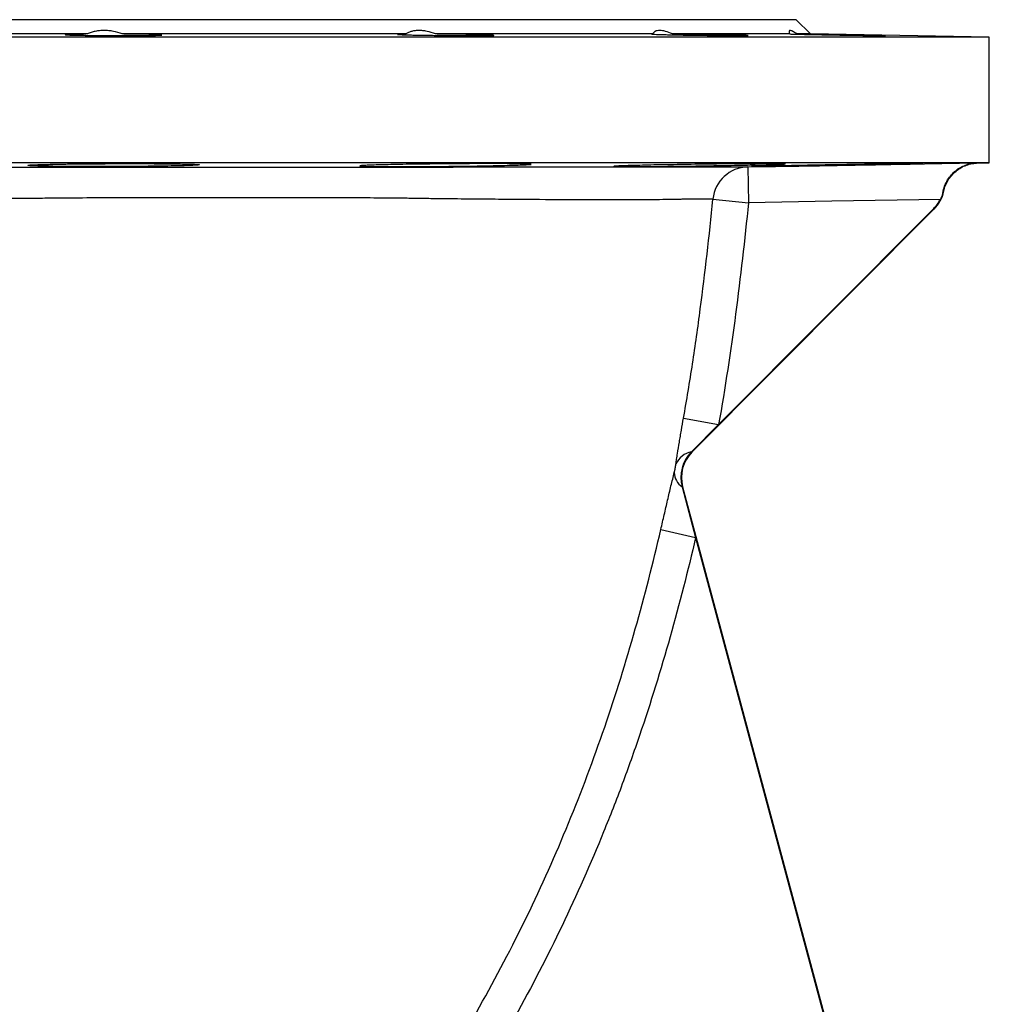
# Model space of a CAD drawing. Header units: millimetres. Extents: x 5255 to 12005, y 4675 to 12925.
# Tile 38 of 38: x 9125 to 10480, y 11549 to 12925. Entities that reach past the tile are written whole.
import ezdxf

# ---------------------------------------------------------------- set-up
doc = ezdxf.new("R2010")
doc.units = ezdxf.units.MM
doc.header["$LTSCALE"] = 5

msp = doc.modelspace()

# ---------------------------------------------------------------- linework, layer by layer
at = {"color": 7, "linetype": 'Continuous', "lineweight": 25}
for p, q in [((10209.5, 12925.2), (7799.5, 12925.2)), ((10229.5, 12905.2), (10209.5, 12925.2)), ((10479.5, 12900.8), (7529.5, 12900.8)), ((9219.1, 12905.2), (8790, 12905.2)), ((9664.3, 12905.2), (9267.9, 12905.2)), ((10009.1, 12905.2), (9705.6, 12905.2)), ((10009.1, 12905.2), (10007.6, 12905.1)), ((10200.9, 12905.2), (10036.7, 12905.2)), ((10229.5, 12905.2), (10210.6, 12905.2)), ((10479.5, 12900.8), (10229.5, 12905.2)), ((10479.5, 12725.2), (10479.5, 12900.8)), ((10479.5, 12725.2), (7529.5, 12725.2)), ((10142.1, 12719.4), (10142.9, 12669.4)), ((10464, 12724.9), (10479.5, 12725.2)), ((10093.4, 12674.4), (10142.9, 12669.4)), ((10402.5, 12660.6), (10063.8, 12320.6)), ((10401.8, 12661.2), (10101.3, 12359.4)), ((10401.8, 12661.2), (10402.5, 12660.6)), ((10052.2, 12368.1), (10101.3, 12359.4)), ((10101.3, 12359.4), (10063.2, 12321.2)), ((10063.2, 12321.2), (10063.8, 12320.6)), ((10050.1, 12272.2), (10051, 12272.4)), ((10050.1, 12272.2), (10069.1, 12201.5)), ((10051, 12272.4), (10452.2, 10774.9)), ((10020.5, 12212.7), (10069.1, 12201.5)), ((10069.1, 12201.5), (10451.4, 10774.7))]:
    msp.add_line(p, q, dxfattribs=at)
at = {"color": 7, "linetype": 'Continuous', "lineweight": 25, "flags": 128}
for points in [[(10142.1, 12719.4), (10242.1, 12721.1), (10462.2, 12725)], [(10411.1, 12674.1), (10259.4, 12671.4), (10142.9, 12669.4)]]:
    msp.add_lwpolyline(points, dxfattribs=at)
at = {"color": 7, "linetype": 'Continuous', "lineweight": 25}
for centre, radius, start, end in [((10143, 12669.5), 49.9, 91.1023, 174.3702), ((10367, 12695.8), 50, 315.1141, 347.9254), ((10367, 12695.8), 49.1, 315.1141, 333.6658), ((10068.7, 12292.1), 29.6, 100.6502, 156.5916), ((10099.3, 12285.3), 50.9, 135.1141, 195), ((10099.3, 12285.3), 50, 135.1141, 195), ((10064.7, 12293), 25.4, 181.6192, 235.1057)]:
    msp.add_arc(centre, radius, start, end, dxfattribs=at)
for points, knots in [([(9267.9, 12905.2), (9263.8, 12906.8), (9259.7, 12908), (9253.3, 12909.3), (9251.1, 12909.6), (9246.8, 12910.1), (9244.7, 12910.2), (9240.4, 12910.2), (9238.3, 12910.1), (9234.2, 12909.6), (9232.1, 12909.3), (9228.2, 12908.5), (9226.3, 12907.9), (9222.6, 12906.7), (9220.8, 12906), (9219.1, 12905.2)], [0, 0, 0, 0, 0.25, 0.25, 0.375, 0.375, 0.5, 0.5, 0.625, 0.625, 0.75, 0.75, 0.875, 0.875, 1, 1, 1, 1]), ([(9705.6, 12905.2), (9701.6, 12906.8), (9697.7, 12908), (9691.8, 12909.3), (9689.8, 12909.6), (9686, 12910.1), (9684.1, 12910.2), (9680.5, 12910.2), (9678.8, 12910.1), (9675.4, 12909.6), (9673.8, 12909.3), (9670.8, 12908.5), (9669.4, 12907.9), (9666.7, 12906.7), (9665.4, 12906), (9664.3, 12905.2)], [0, 0, 0, 0, 0.25, 0.25, 0.375, 0.375, 0.5, 0.5, 0.625, 0.625, 0.75, 0.75, 0.875, 0.875, 1, 1, 1, 1]), ([(10036.7, 12905.2), (10033.3, 12906.8), (10030.1, 12908), (10025.6, 12909.3), (10024.2, 12909.6), (10021.4, 12910.1), (10020.1, 12910.2), (10017.7, 12910.2), (10016.6, 12910.1), (10014.6, 12909.6), (10013.6, 12909.3), (10012, 12908.5), (10011.3, 12907.9), (10010, 12906.7), (10009.5, 12906), (10009.1, 12905.2)], [0, 0, 0, 0, 0.25, 0.25, 0.375, 0.375, 0.5, 0.5, 0.625, 0.625, 0.75, 0.75, 0.875, 0.875, 1, 1, 1, 1]), ([(10210.6, 12905.2), (10208.4, 12906.8), (10206.4, 12908), (10204, 12909.3), (10203.3, 12909.6), (10202, 12910.1), (10201.5, 12910.2), (10200.7, 12910.2), (10200.3, 12910.1), (10199.9, 12909.6), (10199.8, 12909.3), (10199.8, 12908.5), (10199.9, 12907.9), (10200.2, 12906.7), (10200.5, 12906), (10200.9, 12905.2)], [0, 0, 0, 0, 0.25, 0.25, 0.375, 0.375, 0.5, 0.5, 0.625, 0.625, 0.75, 0.75, 0.875, 0.875, 1, 1, 1, 1]), ([(9188.3, 12904.3), (9188.3, 12904.3), (9187.9, 12904.2), (9189.1, 12904.1), (9192, 12903.9), (9196.8, 12903.7), (9203.3, 12903.5), (9211.3, 12903.4), (9220.5, 12903.2), (9230.7, 12903.1), (9241.7, 12903), (9253, 12903), (9264.4, 12902.9), (9275.6, 12902.9), (9286.2, 12903), (9295.9, 12903), (9304.5, 12903.1), (9311.7, 12903.2), (9317.4, 12903.4), (9321.2, 12903.6), (9323.1, 12903.7), (9323, 12903.8), (9323, 12903.8)], [0, 0, 0, 0, 0.004039, 0.057744, 0.111448, 0.165154, 0.21886, 0.272564, 0.326267, 0.379964, 0.433661, 0.487351, 0.54104, 0.594724, 0.648409, 0.702092, 0.755775, 0.809461, 0.863148, 0.916841, 0.970535, 1, 1, 1, 1]), ([(9219.1, 12905.2), (9216, 12905.2), (9209.9, 12905.1), (9202.2, 12905), (9196, 12904.8), (9191.3, 12904.7), (9189.8, 12904.5), (9189, 12904.5)], [0, 0, 0, 0, 0.199214, 0.398428, 0.598944, 0.799461, 1, 1, 1, 1]), ([(9323, 12903.9), (9322.5, 12904), (9321.6, 12904.1), (9317.8, 12904.3), (9312.4, 12904.5), (9305.3, 12904.7), (9296.8, 12904.9), (9287.2, 12905), (9277.4, 12905.1), (9270.8, 12905.2), (9267.9, 12905.2)], [0, 0, 0, 0, 0.128408, 0.256828, 0.385248, 0.513668, 0.642088, 0.770497, 0.898905, 1, 1, 1, 1]), ([(9652.6, 12904.7), (9652.5, 12904.7), (9652.3, 12904.6), (9654, 12904.5), (9657.5, 12904.3), (9662.9, 12904.1), (9669.9, 12903.9), (9678.3, 12903.7), (9687.9, 12903.5), (9698.4, 12903.4), (9709.5, 12903.2), (9720.9, 12903.1), (9732.3, 12903), (9743.3, 12903), (9753.6, 12902.9), (9763, 12902.9), (9771.2, 12903), (9777.9, 12903), (9783, 12903.1), (9786.1, 12903.2), (9787.5, 12903.4), (9787.2, 12903.4), (9787.2, 12903.4)], [0, 0, 0, 0, 0.021655, 0.075353, 0.129051, 0.182756, 0.236461, 0.290168, 0.343875, 0.397579, 0.451283, 0.504981, 0.558678, 0.612368, 0.666059, 0.719743, 0.773428, 0.827112, 0.880796, 0.934483, 0.988171, 1, 1, 1, 1]), ([(9664.3, 12905.2), (9662.3, 12905.2), (9658.3, 12905.1), (9654.4, 12905), (9653.2, 12904.9), (9652.7, 12904.8)], [0, 0, 0, 0, 0.332609, 0.665218, 1, 1, 1, 1]), ([(9786.7, 12903.6), (9786.1, 12903.6), (9784.7, 12903.7), (9780.3, 12903.9), (9774.3, 12904.1), (9766.8, 12904.3), (9757.9, 12904.5), (9747.9, 12904.7), (9737.2, 12904.9), (9725.9, 12905), (9715.3, 12905.1), (9708.6, 12905.2), (9705.6, 12905.2)], [0, 0, 0, 0, 0.102157, 0.204327, 0.306498, 0.408678, 0.510858, 0.613039, 0.71522, 0.817391, 0.919562, 1, 1, 1, 1]), ([(10007.7, 12905.1), (10007.8, 12905), (10007.8, 12905), (10010.1, 12904.8), (10014.3, 12904.7), (10020.2, 12904.5), (10027.7, 12904.3), (10036.5, 12904.1), (10046.4, 12903.9), (10057.2, 12903.7), (10068.4, 12903.5), (10079.8, 12903.4), (10091.1, 12903.2), (10102, 12903.1), (10112, 12903), (10121, 12903), (10128.8, 12902.9), (10135, 12902.9), (10139.4, 12903), (10142.1, 12903), (10142.3, 12903.1), (10142.5, 12903.1)], [0, 0, 0, 0, 0.039293, 0.092982, 0.146672, 0.200367, 0.254063, 0.307765, 0.361468, 0.415172, 0.468877, 0.522579, 0.576281, 0.629976, 0.683672, 0.73736, 0.791048, 0.84473, 0.898413, 0.952094, 1, 1, 1, 1]), ([(10142.5, 12903.1), (10142.4, 12903.2), (10141.5, 12903.3), (10138.9, 12903.4), (10137.8, 12903.4), (10135.4, 12903.5), (10133.9, 12903.5), (10130.7, 12903.6), (10129, 12903.7), (10125.1, 12903.8), (10123, 12903.8), (10118.5, 12903.9), (10116.2, 12904), (10111.2, 12904.1), (10108.6, 12904.2), (10100.5, 12904.3), (10094.8, 12904.4), (10082.8, 12904.6), (10076.8, 12904.7), (10067.7, 12904.8), (10064.6, 12904.9), (10058.7, 12905), (10055.8, 12905), (10050.1, 12905.1), (10047.3, 12905.1), (10041.8, 12905.2), (10039.2, 12905.2), (10036.7, 12905.2)], [0, 0, 0, 0, 0.125, 0.125, 0.1875, 0.1875, 0.25, 0.25, 0.3125, 0.3125, 0.375, 0.375, 0.4375, 0.4375, 0.5, 0.5, 0.625, 0.625, 0.75, 0.75, 0.8125, 0.8125, 0.875, 0.875, 0.9375, 0.9375, 1, 1, 1, 1]), ([(10200.9, 12905.2), (10201.8, 12905.2), (10203.5, 12905.1), (10208.5, 12905), (10215, 12904.8), (10223, 12904.7), (10232.2, 12904.5), (10242.5, 12904.3), (10253.4, 12904.1), (10264.8, 12903.9), (10276.2, 12903.7), (10287.3, 12903.5), (10297.9, 12903.4), (10307.7, 12903.2), (10316.2, 12903.1), (10323.4, 12903), (10329, 12903), (10332.8, 12902.9), (10334.7, 12902.9), (10334.6, 12902.9), (10334.5, 12903)], [0, 0, 0, 0, 0.058046, 0.115011, 0.171976, 0.228949, 0.285923, 0.342905, 0.399888, 0.456875, 0.513863, 0.57085, 0.627837, 0.684818, 0.7418, 0.798773, 0.855747, 0.912714, 0.96968, 1, 1, 1, 1]), ([(10334.6, 12903), (10334.1, 12903), (10333.1, 12903), (10329.3, 12903.1), (10323.8, 12903.3), (10316.7, 12903.4), (10308.3, 12903.6), (10298.6, 12903.7), (10288.1, 12903.9), (10276.9, 12904.1), (10265.5, 12904.3), (10254.2, 12904.5), (10243.2, 12904.7), (10232.9, 12904.9), (10221.1, 12905.1), (10214.7, 12905.1), (10210.6, 12905.2)], [0, 0, 0, 0, 0.067775, 0.135551, 0.203327, 0.27111, 0.338893, 0.406686, 0.474478, 0.542279, 0.610079, 0.677883, 0.745687, 0.813488, 0.881289, 1, 1, 1, 1]), ([(7851.2, 12719.7), (7854.5, 12719.7), (7859.6, 12719.6), (7873.3, 12719.6), (7881.8, 12719.6), (7901.6, 12719.6), (7912.9, 12719.6), (7928.5, 12719.6), (7931.7, 12719.6), (7938.3, 12719.6), (7941.7, 12719.6), (7952.1, 12719.6), (7959.4, 12719.6), (7982.5, 12719.6), (7999.3, 12719.6), (8035.9, 12719.6), (8055.6, 12719.6), (8087.3, 12719.6), (8098.2, 12719.6), (8115.2, 12719.6), (8120.9, 12719.6), (8132.6, 12719.6), (8138.4, 12719.6), (8168.2, 12719.6), (8193.1, 12719.6), (8245.1, 12719.6), (8272.2, 12719.6), (8328.6, 12719.6), (8358, 12719.6), (8396.1, 12719.6), (8403.8, 12719.6), (8419.2, 12719.6), (8427, 12719.6), (8450.3, 12719.6), (8466.1, 12719.6), (8513.8, 12719.6), (8546.3, 12719.6), (8612.5, 12719.5), (8646.3, 12719.5), (8689.2, 12719.5), (8697.9, 12719.5), (8715.2, 12719.5), (8724, 12719.5), (8750.2, 12719.5), (8767.8, 12719.4), (8820.6, 12719.4), (8855.9, 12719.4), (8909.2, 12719.4), (8927, 12719.4), (8953.8, 12719.3), (8962.8, 12719.3), (8980.7, 12719.3), (8989.6, 12719.3), (9034.2, 12719.3), (9069.5, 12719.3), (9122.1, 12719.2), (9139.6, 12719.2), (9165.7, 12719.2), (9174.4, 12719.2), (9191.7, 12719.2), (9200.3, 12719.2), (9226.2, 12719.2), (9243.5, 12719.2), (9277.9, 12719.2), (9295, 12719.2), (9329.2, 12719.2), (9346.2, 12719.2), (9371.6, 12719.2), (9380, 12719.2), (9396.9, 12719.2), (9405.3, 12719.2), (9446.9, 12719.2), (9479.3, 12719.2), (9542.4, 12719.2), (9573, 12719.2), (9632.7, 12719.2), (9661.7, 12719.2), (9697.4, 12719.2), (9704.5, 12719.2), (9718.7, 12719.2), (9725.8, 12719.3), (9747, 12719.3), (9760.9, 12719.3), (9781.4, 12719.3), (9788.1, 12719.3), (9801.5, 12719.3), (9808.1, 12719.4), (9827.7, 12719.4), (9840.4, 12719.4), (9877.5, 12719.4), (9900.7, 12719.5), (9944.2, 12719.5), (9964.4, 12719.5), (9987.6, 12719.5), (9992.2, 12719.5), (10001, 12719.5), (10005.4, 12719.5), (10017.9, 12719.5), (10025.8, 12719.5), (10048.2, 12719.5), (10061.4, 12719.4), (10078.9, 12719.4), (10084.3, 12719.4), (10091.9, 12719.4), (10094.4, 12719.4), (10099.3, 12719.4), (10101.6, 12719.4), (10108.5, 12719.4), (10112.8, 12719.4), (10118.8, 12719.4), (10120.7, 12719.4), (10124.3, 12719.4), (10126, 12719.4), (10134, 12719.4), (10138.9, 12719.4), (10142.1, 12719.4)], [0, 0, 0, 0, 0.03125, 0.03125, 0.0625, 0.0625, 0.09375, 0.09375, 0.101563, 0.101563, 0.109375, 0.109375, 0.125, 0.125, 0.15625, 0.15625, 0.1875, 0.1875, 0.203125, 0.203125, 0.210938, 0.210938, 0.21875, 0.21875, 0.25, 0.25, 0.28125, 0.28125, 0.3125, 0.3125, 0.320313, 0.320313, 0.328125, 0.328125, 0.34375, 0.34375, 0.375, 0.375, 0.40625, 0.40625, 0.414063, 0.414063, 0.421875, 0.421875, 0.4375, 0.4375, 0.46875, 0.46875, 0.484375, 0.484375, 0.492188, 0.492188, 0.5, 0.5, 0.53125, 0.53125, 0.546875, 0.546875, 0.554688, 0.554688, 0.5625, 0.5625, 0.578125, 0.578125, 0.59375, 0.59375, 0.609375, 0.609375, 0.617188, 0.617188, 0.625, 0.625, 0.65625, 0.65625, 0.6875, 0.6875, 0.71875, 0.71875, 0.726562, 0.726562, 0.734375, 0.734375, 0.75, 0.75, 0.757812, 0.757812, 0.765625, 0.765625, 0.78125, 0.78125, 0.8125, 0.8125, 0.84375, 0.84375, 0.851562, 0.851562, 0.859375, 0.859375, 0.875, 0.875, 0.90625, 0.90625, 0.921875, 0.921875, 0.929687, 0.929687, 0.9375, 0.9375, 0.953125, 0.953125, 0.960937, 0.960937, 0.96875, 0.96875, 1, 1, 1, 1]), ([(9340.6, 12723.7), (9335, 12723.8), (9328.9, 12723.8), (9319.2, 12723.9), (9315.8, 12723.9), (9308.9, 12724), (9305.3, 12724), (9294.4, 12724), (9286.9, 12724), (9277.3, 12724), (9275.4, 12724), (9271.5, 12724), (9269.5, 12724), (9263.6, 12724), (9259.7, 12724), (9247.9, 12724), (9240.1, 12723.9), (9230.5, 12723.9), (9228.5, 12723.8), (9224.7, 12723.8), (9222.8, 12723.8), (9217.1, 12723.8), (9209.8, 12723.7), (9202.7, 12723.6), (9197.5, 12723.6), (9195.8, 12723.5), (9192.4, 12723.5), (9190.7, 12723.5), (9182.5, 12723.4), (9176.5, 12723.3), (9168.2, 12723.1), (9165.5, 12723), (9161.8, 12723), (9160.5, 12722.9), (9158.2, 12722.9), (9157, 12722.8), (9151.6, 12722.7), (9147.9, 12722.6), (9143.4, 12722.4), (9142, 12722.3), (9139.7, 12722.2), (9138.8, 12722.1), (9136.5, 12721.9), (9135.7, 12721.8), (9135.7, 12721.5), (9135.9, 12721.5), (9136.7, 12721.3), (9137.2, 12721.3), (9138.7, 12721.1), (9139.7, 12721.1), (9142, 12721), (9143.3, 12720.9), (9147.8, 12720.7), (9151.5, 12720.6), (9158, 12720.4), (9160.4, 12720.4), (9165.4, 12720.3), (9168, 12720.3), (9176.3, 12720.1), (9182.4, 12720.1), (9192.2, 12720), (9195.6, 12720), (9202.5, 12719.9), (9206.1, 12719.9), (9213.3, 12719.9), (9217, 12719.8), (9222.6, 12719.8), (9224.5, 12719.8), (9228.3, 12719.8), (9230.2, 12719.8), (9239.9, 12719.8), (9247.7, 12719.8), (9259.5, 12719.9), (9263.4, 12719.9), (9269.3, 12719.9), (9271.2, 12720), (9275.1, 12720), (9277.1, 12720), (9286.7, 12720.1), (9294.2, 12720.1), (9303.3, 12720.2), (9305.1, 12720.3), (9308.7, 12720.3), (9310.4, 12720.3), (9315.6, 12720.4), (9319, 12720.4), (9328.8, 12720.6), (9334.8, 12720.7), (9343.2, 12720.9), (9345.9, 12721), (9350.9, 12721.1), (9353.2, 12721.1), (9357.6, 12721.3), (9359.6, 12721.3), (9363.3, 12721.5), (9365, 12721.5), (9369.5, 12721.7), (9371.8, 12721.9), (9374.1, 12722.1), (9374.7, 12722.2), (9375.5, 12722.3), (9375.7, 12722.4), (9375.7, 12722.6), (9375, 12722.7), (9372.7, 12722.9), (9371.7, 12722.9), (9369.4, 12723), (9368.1, 12723.1), (9365.2, 12723.2), (9363.5, 12723.3), (9359.8, 12723.4), (9357.8, 12723.4), (9351.2, 12723.5), (9346.2, 12723.6), (9340.6, 12723.7)], [0, 0, 0, 0, 0.03125, 0.03125, 0.046875, 0.046875, 0.0625, 0.0625, 0.09375, 0.09375, 0.101563, 0.101563, 0.109375, 0.109375, 0.125, 0.125, 0.15625, 0.15625, 0.164063, 0.164063, 0.171875, 0.171875, 0.1875, 0.203125, 0.203125, 0.210938, 0.210938, 0.21875, 0.21875, 0.25, 0.25, 0.265625, 0.265625, 0.273438, 0.273438, 0.28125, 0.28125, 0.3125, 0.3125, 0.328125, 0.328125, 0.34375, 0.34375, 0.375, 0.375, 0.390625, 0.390625, 0.40625, 0.40625, 0.421875, 0.421875, 0.4375, 0.4375, 0.46875, 0.46875, 0.484375, 0.484375, 0.5, 0.5, 0.53125, 0.53125, 0.546875, 0.546875, 0.5625, 0.5625, 0.578125, 0.578125, 0.585938, 0.585938, 0.59375, 0.59375, 0.625, 0.625, 0.640625, 0.640625, 0.648438, 0.648438, 0.65625, 0.65625, 0.6875, 0.6875, 0.695313, 0.695313, 0.703125, 0.703125, 0.71875, 0.71875, 0.75, 0.75, 0.765625, 0.765625, 0.78125, 0.78125, 0.796875, 0.796875, 0.8125, 0.8125, 0.84375, 0.84375, 0.859375, 0.859375, 0.875, 0.875, 0.90625, 0.90625, 0.921875, 0.921875, 0.9375, 0.9375, 0.953125, 0.953125, 0.96875, 0.96875, 1, 1, 1, 1]), ([(9804.7, 12724), (9799.9, 12724), (9794.7, 12724), (9783.8, 12724), (9778, 12724), (9765.7, 12724), (9759.4, 12724), (9746.5, 12723.9), (9739.9, 12723.9), (9726.3, 12723.8), (9719.6, 12723.7), (9706.2, 12723.6), (9699.5, 12723.5), (9686.2, 12723.3), (9679.8, 12723.2), (9667.4, 12723.1), (9661.4, 12723), (9649.9, 12722.7), (9644.6, 12722.6), (9634.6, 12722.4), (9630, 12722.3), (9621.5, 12722.1), (9617.8, 12722), (9611.3, 12721.7), (9608.6, 12721.6), (9604.2, 12721.4), (9602.5, 12721.3), (9600.3, 12721), (9599.8, 12720.9), (9599.9, 12720.7), (9601.1, 12720.5), (9604.5, 12720.4), (9609.1, 12720.2), (9611.9, 12720.1), (9618.5, 12720), (9622.2, 12720), (9630.8, 12719.9), (9635.5, 12719.9), (9645.5, 12719.8), (9650.9, 12719.8), (9662.5, 12719.8), (9668.6, 12719.9), (9681, 12719.9), (9687.4, 12719.9), (9700.7, 12720), (9707.4, 12720.1), (9720.8, 12720.2), (9727.6, 12720.3), (9741.1, 12720.5), (9747.7, 12720.6), (9760.6, 12720.7), (9766.8, 12720.8), (9779.1, 12721.1), (9784.8, 12721.2), (9795.7, 12721.4), (9800.8, 12721.5), (9810.3, 12721.8), (9814.6, 12721.9), (9822.3, 12722.1), (9825.6, 12722.2), (9831.4, 12722.4), (9836.1, 12722.7), (9838.5, 12722.9), (9839.2, 12723)], [0, 0, 0, 0, 0.03125, 0.03125, 0.0625, 0.0625, 0.09375, 0.09375, 0.125, 0.125, 0.15625, 0.15625, 0.1875, 0.1875, 0.21875, 0.21875, 0.25, 0.25, 0.28125, 0.28125, 0.3125, 0.3125, 0.34375, 0.34375, 0.375, 0.375, 0.40625, 0.40625, 0.4375, 0.4375, 0.46875, 0.5, 0.5, 0.53125, 0.53125, 0.5625, 0.5625, 0.59375, 0.59375, 0.625, 0.625, 0.65625, 0.65625, 0.6875, 0.6875, 0.71875, 0.71875, 0.75, 0.75, 0.78125, 0.78125, 0.8125, 0.8125, 0.84375, 0.84375, 0.875, 0.875, 0.90625, 0.90625, 0.9375, 0.9375, 0.96875, 1, 1, 1, 1]), ([(9839.4, 12723.1), (9839.5, 12723.2), (9839.8, 12723.3), (9836.9, 12723.5), (9830.6, 12723.7), (9820.4, 12723.9), (9810.3, 12723.9), (9804.7, 12724)], [0, 0, 0, 0, 0.087322, 0.302224, 0.517101, 0.731977, 1, 1, 1, 1]), ([(10159.9, 12724), (10155.1, 12724), (10149.9, 12723.9), (10139, 12723.9), (10133.1, 12723.8), (10120.9, 12723.7), (10114.6, 12723.6), (10101.7, 12723.5), (10095, 12723.4), (10081.5, 12723.2), (10074.8, 12723.1), (10061.4, 12723), (10054.7, 12722.9), (10041.4, 12722.6), (10035, 12722.5), (10022.6, 12722.3), (10016.6, 12722.2), (10005.1, 12722), (9999.7, 12721.8), (9989.8, 12721.6), (9985.2, 12721.5), (9976.7, 12721.3), (9969.3, 12721), (9963.8, 12720.8), (9959.4, 12720.6), (9957.7, 12720.5), (9955.5, 12720.4), (9955, 12720.3), (9955.1, 12720.1), (9955.7, 12720.1), (9958, 12720), (9959.7, 12719.9), (9964.3, 12719.9), (9967.1, 12719.8), (9973.7, 12719.8), (9977.5, 12719.8), (9986, 12719.9), (9990.7, 12719.9), (10000.8, 12719.9), (10006.2, 12720), (10017.8, 12720.1), (10023.8, 12720.2), (10036.3, 12720.3), (10042.7, 12720.4), (10056, 12720.6), (10062.7, 12720.6), (10076.1, 12720.8), (10082.8, 12721), (10096.4, 12721.2), (10103, 12721.3), (10115.8, 12721.5), (10122.1, 12721.6), (10134.3, 12721.9), (10140.1, 12722), (10151, 12722.2), (10156.1, 12722.3), (10165.6, 12722.6), (10169.9, 12722.7), (10177.5, 12722.9), (10180.9, 12723), (10186.6, 12723.2), (10191.3, 12723.4), (10193.8, 12723.5), (10194.4, 12723.6)], [0, 0, 0, 0, 0.03125, 0.03125, 0.0625, 0.0625, 0.09375, 0.09375, 0.125, 0.125, 0.15625, 0.15625, 0.1875, 0.1875, 0.21875, 0.21875, 0.25, 0.25, 0.28125, 0.28125, 0.3125, 0.3125, 0.34375, 0.375, 0.375, 0.40625, 0.40625, 0.4375, 0.4375, 0.46875, 0.46875, 0.5, 0.5, 0.53125, 0.53125, 0.5625, 0.5625, 0.59375, 0.59375, 0.625, 0.625, 0.65625, 0.65625, 0.6875, 0.6875, 0.71875, 0.71875, 0.75, 0.75, 0.78125, 0.78125, 0.8125, 0.8125, 0.84375, 0.84375, 0.875, 0.875, 0.90625, 0.90625, 0.9375, 0.9375, 0.96875, 1, 1, 1, 1]), ([(10352.1, 12723.7), (10347.3, 12723.6), (10342.1, 12723.6), (10331.2, 12723.4), (10325.4, 12723.3), (10313.1, 12723.1), (10306.8, 12723.1), (10293.9, 12722.9), (10287.3, 12722.8), (10273.7, 12722.5), (10267, 12722.4), (10253.6, 12722.2), (10246.9, 12722.1), (10233.6, 12721.8), (10220.8, 12721.6), (10208.8, 12721.4), (10197.3, 12721.1), (10192, 12721), (10182, 12720.8), (10177.4, 12720.7), (10168.9, 12720.5), (10165.2, 12720.4), (10158.8, 12720.3), (10156, 12720.2), (10151.6, 12720.1), (10150, 12720), (10147.8, 12719.9), (10147.3, 12719.9), (10147.3, 12719.8), (10147.9, 12719.8), (10150.3, 12719.8), (10152, 12719.8), (10156.6, 12719.9), (10159.4, 12719.9), (10166, 12720), (10169.7, 12720), (10178.3, 12720.2), (10183, 12720.2), (10193.1, 12720.4), (10198.5, 12720.5), (10210.1, 12720.6), (10216.1, 12720.7), (10228.6, 12721), (10235, 12721.1), (10248.3, 12721.3), (10255, 12721.4), (10268.4, 12721.6), (10275.1, 12721.7), (10288.7, 12722), (10295.2, 12722.1), (10308.1, 12722.3), (10314.4, 12722.4), (10326.6, 12722.7), (10332.4, 12722.8), (10343.2, 12723), (10348.3, 12723.1), (10357.9, 12723.3), (10366.4, 12723.4), (10373.1, 12723.6), (10378.9, 12723.7), (10381.2, 12723.8), (10384.8, 12723.9), (10386, 12723.9), (10386.7, 12723.9)], [0, 0, 0, 0, 0.03125, 0.03125, 0.0625, 0.0625, 0.09375, 0.09375, 0.125, 0.125, 0.15625, 0.15625, 0.1875, 0.1875, 0.21875, 0.25, 0.25, 0.28125, 0.28125, 0.3125, 0.3125, 0.34375, 0.34375, 0.375, 0.375, 0.40625, 0.40625, 0.4375, 0.4375, 0.46875, 0.46875, 0.5, 0.5, 0.53125, 0.53125, 0.5625, 0.5625, 0.59375, 0.59375, 0.625, 0.625, 0.65625, 0.65625, 0.6875, 0.6875, 0.71875, 0.71875, 0.75, 0.75, 0.78125, 0.78125, 0.8125, 0.8125, 0.84375, 0.84375, 0.875, 0.875, 0.90625, 0.9375, 0.9375, 0.96875, 0.96875, 1, 1, 1, 1]), ([(10194.6, 12723.7), (10194.7, 12723.7), (10195.1, 12723.8), (10192.1, 12723.9), (10185.8, 12724), (10175.6, 12724), (10165.5, 12724), (10159.9, 12724)], [0, 0, 0, 0, 0.0878524, 0.302642, 0.5174047, 0.7321674, 1, 1, 1, 1]), ([(10386.9, 12724), (10387, 12724), (10387.3, 12724), (10384.3, 12724), (10378, 12724), (10367.8, 12723.9), (10357.7, 12723.8), (10352.1, 12723.7)], [0, 0, 0, 0, 0.088293, 0.302975, 0.517641, 0.732308, 1, 1, 1, 1]), ([(10415, 12685.5), (10415.7, 12688.8), (10416.8, 12692), (10419.3, 12697.9), (10420.8, 12700.6), (10424.1, 12705.6), (10426, 12707.9), (10429.9, 12712), (10432, 12713.8), (10436.3, 12717), (10438.5, 12718.3), (10443, 12720.7), (10445.4, 12721.7), (10450.1, 12723.3), (10452.5, 12723.9), (10456.1, 12724.5), (10457.3, 12724.6), (10459.1, 12724.8), (10459.7, 12724.9), (10461, 12724.9), (10461.6, 12724.9), (10462.2, 12725)], [0, 0, 0, 0, 0.125, 0.125, 0.25, 0.25, 0.375, 0.375, 0.5, 0.5, 0.625, 0.625, 0.75, 0.75, 0.875, 0.875, 0.9375, 0.9375, 0.96875, 0.96875, 1, 1, 1, 1]), ([(10415.9, 12685.4), (10416.5, 12688.2), (10418.1, 12693.5), (10420.6, 12698.5), (10425, 12705.7), (10428.7, 12709.9), (10435.2, 12715.3), (10437.5, 12716.9), (10442.3, 12719.7), (10444.9, 12720.9), (10450.2, 12722.8), (10452.9, 12723.6), (10457, 12724.3), (10458.4, 12724.5), (10461.1, 12724.8), (10462.6, 12724.9), (10464, 12724.9)], [0, 0, 0, 0, 0.125, 0.25, 0.25, 0.5, 0.5, 0.625, 0.625, 0.75, 0.75, 0.875, 0.875, 0.9375, 0.9375, 1, 1, 1, 1]), ([(10462.2, 12725), (10462.6, 12724.9), (10463, 12724.9), (10463.5, 12724.9), (10463.6, 12724.9), (10463.8, 12724.9), (10464, 12724.9)], [0, 0, 0, 0, 0.01482292, 0.01482292, 0.01482292, 0.01999122, 0.01999122, 0.01999122, 0.01999122]), ([(10093.4, 12674.4), (10090.4, 12674.4), (10085.7, 12674.4), (10078, 12674.4), (10076.3, 12674.4), (10072.9, 12674.4), (10071.1, 12674.4), (10065.4, 12674.3), (10061.3, 12674.3), (10054.7, 12674.2), (10052.4, 12674.2), (10048.9, 12674.1), (10047.7, 12674.1), (10045.3, 12674), (10044.1, 12674), (10038.1, 12673.9), (10032.9, 12673.8), (10016.2, 12673.6), (10003.6, 12673.5), (9982.2, 12673.4), (9974.7, 12673.4), (9962.7, 12673.4), (9958.5, 12673.4), (9950, 12673.4), (9945.7, 12673.4), (9923.5, 12673.4), (9904.1, 12673.4), (9862.4, 12673.6), (9840.1, 12673.7), (9804.5, 12674), (9792.4, 12674.1), (9773.6, 12674.2), (9767.2, 12674.3), (9754.4, 12674.4), (9747.9, 12674.5), (9728.3, 12674.7), (9715, 12674.8), (9698.1, 12675), (9694.7, 12675.1), (9687.9, 12675.2), (9684.5, 12675.2), (9674.3, 12675.4), (9667.5, 12675.5), (9633.3, 12675.9), (9605.6, 12676.1), (9548.5, 12676.1), (9519.1, 12676.1), (9458.8, 12676.2), (9427.7, 12676.2), (9387.8, 12676.2), (9379.8, 12676.2), (9363.7, 12676.2), (9355.6, 12676.2), (9331.2, 12676.2), (9315, 12676.3), (9265.9, 12676.2), (9232.9, 12676.2), (9195.7, 12675.8), (9191.6, 12675.8), (9183.3, 12675.7), (9179.1, 12675.7), (9166.7, 12675.6), (9158.4, 12675.5), (9133.4, 12675.3), (9116.7, 12675.2), (9066.3, 12674.9), (9032.5, 12674.6), (8981.3, 12674.2), (8964.1, 12674.1), (8929.9, 12673.9), (8912.9, 12673.7), (8861.8, 12673.4), (8828, 12673.1), (8777.4, 12672.7), (8760.6, 12672.6), (8735.5, 12672.4), (8727.1, 12672.4), (8710.5, 12672.2), (8702.2, 12672.2), (8661, 12671.8), (8628.7, 12671.6), (8565.3, 12671.1), (8534.2, 12670.8), (8488.5, 12670.4), (8473.4, 12670.2), (8451, 12670), (8443.6, 12669.9), (8428.8, 12669.8), (8421.5, 12669.7), (8385, 12669.3), (8356.9, 12669), (8302.9, 12668.3), (8276.9, 12667.9), (8227.1, 12667.2), (8203.2, 12666.8), (8174.8, 12666.3), (8169.1, 12666.2), (8158, 12666), (8152.5, 12665.9), (8136.2, 12665.6), (8125.8, 12665.5), (8095.4, 12664.9), (8076.5, 12664.6), (8041.5, 12663.9), (8025.4, 12663.6), (8003.3, 12663.2), (7996.3, 12663.1), (7986.3, 12663), (7983, 12662.9), (7978.3, 12662.8), (7976.7, 12662.8), (7974.4, 12662.8), (7973.7, 12662.8), (7972.2, 12662.8), (7971.4, 12662.8), (7958.8, 12662.9), (7948, 12663.1), (7929, 12663.4), (7920.9, 12663.6), (7907.9, 12663.8), (7902.9, 12663.9), (7899.7, 12664)], [0, 0, 0, 0, 0.03125, 0.03125, 0.039062, 0.039062, 0.046875, 0.046875, 0.0625, 0.0625, 0.070312, 0.070312, 0.074219, 0.074219, 0.078125, 0.078125, 0.09375, 0.09375, 0.125, 0.125, 0.140625, 0.140625, 0.148438, 0.148438, 0.15625, 0.15625, 0.1875, 0.1875, 0.21875, 0.21875, 0.234375, 0.234375, 0.242188, 0.242188, 0.25, 0.25, 0.265625, 0.265625, 0.269531, 0.269531, 0.273438, 0.273438, 0.28125, 0.28125, 0.3125, 0.3125, 0.34375, 0.34375, 0.375, 0.375, 0.382813, 0.382813, 0.390625, 0.390625, 0.40625, 0.40625, 0.4375, 0.4375, 0.441406, 0.441406, 0.445313, 0.445313, 0.453125, 0.453125, 0.46875, 0.46875, 0.5, 0.5, 0.515625, 0.515625, 0.53125, 0.53125, 0.5625, 0.5625, 0.578125, 0.578125, 0.585937, 0.585937, 0.59375, 0.59375, 0.625, 0.625, 0.65625, 0.65625, 0.671875, 0.671875, 0.679687, 0.679687, 0.6875, 0.6875, 0.71875, 0.71875, 0.75, 0.75, 0.78125, 0.78125, 0.789062, 0.789062, 0.796875, 0.796875, 0.8125, 0.8125, 0.84375, 0.84375, 0.875, 0.875, 0.890625, 0.890625, 0.898437, 0.898437, 0.902344, 0.902344, 0.904297, 0.904297, 0.90625, 0.90625, 0.9375, 0.9375, 0.96875, 0.96875, 1, 1, 1, 1]), ([(10415.9, 12685.4), (10415.6, 12685.4), (10415.3, 12685.4), (10415, 12685.5), (10415, 12685.5), (10415, 12685.5), (10415, 12685.5)], [0, 0, 0, 0, 0.01000154, 0.01000154, 0.01000154, 0.01026299, 0.01026299, 0.01026299, 0.01026299]), ([(10052.2, 12368.1), (10056.7, 12393.5), (10060.9, 12418.9), (10068.7, 12469.8), (10072.3, 12495.3), (10082.4, 12571.9), (10088.2, 12623.1), (10093.4, 12674.4)], [0, 0, 0, 0, 0.25, 0.25, 0.5, 0.5, 1, 1, 1, 1]), ([(10142.9, 12669.4), (10137.7, 12617.4), (10131.8, 12565.5), (10118.2, 12462.1), (10110.3, 12410.6), (10101.3, 12359.4)], [0, 0, 0, 0, 0.5, 0.5, 1, 1, 1, 1]), ([(10041.5, 12303.9), (10041.9, 12306.2), (10042.2, 12308.7), (10043, 12313.6), (10043.4, 12316.2), (10044.7, 12323.9), (10045.5, 12329.3), (10046.9, 12337.5), (10047.4, 12340.2), (10048.3, 12345.8), (10048.8, 12348.5), (10050.2, 12356.9), (10051.2, 12362.5), (10052.2, 12368.1)], [0, 0, 0, 0, 0.125, 0.125, 0.25, 0.25, 0.5, 0.5, 0.625, 0.625, 0.75, 0.75, 1, 1, 1, 1]), ([(10039.3, 12292.3), (10039.5, 12293.2), (10039.7, 12294.1), (10040, 12295.6), (10040.2, 12296.1), (10040.4, 12297.2), (10040.5, 12297.7), (10040.8, 12299.3), (10040.9, 12300.2), (10041.3, 12302.1), (10041.4, 12303), (10041.5, 12303.9)], [0, 0, 0, 0, 0.25, 0.25, 0.375, 0.375, 0.5, 0.5, 0.75, 0.75, 1, 1, 1, 1]), ([(10020.5, 12212.7), (10022.1, 12219.6), (10023.7, 12226.5), (10026.9, 12240.1), (10028.4, 12246.8), (10031.6, 12260.2), (10033.1, 12266.9), (10035.5, 12276.7), (10036.3, 12279.9), (10037.8, 12286.2), (10038.5, 12289.3), (10039.3, 12292.3)], [0, 0, 0, 0, 0.25, 0.25, 0.5, 0.5, 0.75, 0.75, 0.875, 0.875, 1, 1, 1, 1]), ([(9516.9, 11195.1), (9532.8, 11213.1), (9548.5, 11231.3), (9579.1, 11268.3), (9594.1, 11287.1), (9623.4, 11325.2), (9637.7, 11344.5), (9658.6, 11373.8), (9665.5, 11383.7), (9679, 11403.5), (9685.7, 11413.4), (9718.7, 11463.3), (9743.6, 11504), (9790.6, 11586.9), (9812.6, 11629), (9874.8, 11757.4), (9910.9, 11845.7), (9957.6, 11981.9), (9971.8, 12027.6), (9997.9, 12119.7), (10009.8, 12166.1), (10020.5, 12212.7)], [0, 0, 0, 0, 0.0625, 0.0625, 0.125, 0.125, 0.1875, 0.1875, 0.21875, 0.21875, 0.25, 0.25, 0.375, 0.375, 0.5, 0.5, 0.75, 0.75, 0.875, 0.875, 1, 1, 1, 1]), ([(10069.1, 12201.5), (10058.3, 12154.9), (10046.5, 12108.6), (10020.5, 12016.3), (10006.3, 11970.5), (9983, 11902.1), (9975, 11879.4), (9958.2, 11834.4), (9949.5, 11812.1), (9922.4, 11745.6), (9903.1, 11701.9), (9861.9, 11615.8), (9840, 11573.4), (9793.4, 11490.1), (9768.7, 11449.1), (9729.4, 11388.7), (9716, 11368.8), (9695.2, 11339.2), (9688.2, 11329.3), (9674, 11309.8), (9666.9, 11300.2), (9630.6, 11252.1), (9600.3, 11214.6), (9568.6, 11178.3)], [0, 0, 0, 0, 0.125, 0.125, 0.25, 0.25, 0.3125, 0.3125, 0.375, 0.375, 0.5, 0.5, 0.625, 0.625, 0.75, 0.75, 0.8125, 0.8125, 0.84375, 0.84375, 0.875, 0.875, 1, 1, 1, 1])]:
    msp.add_open_spline(points, degree=3, knots=knots, dxfattribs=at)
msp.add_open_spline([(10415, 12685.5), (10414.2, 12681.6), (10412.9, 12677.7), (10411.1, 12674.1)], degree=3, dxfattribs=at)

doc.saveas('drawing.dxf')
